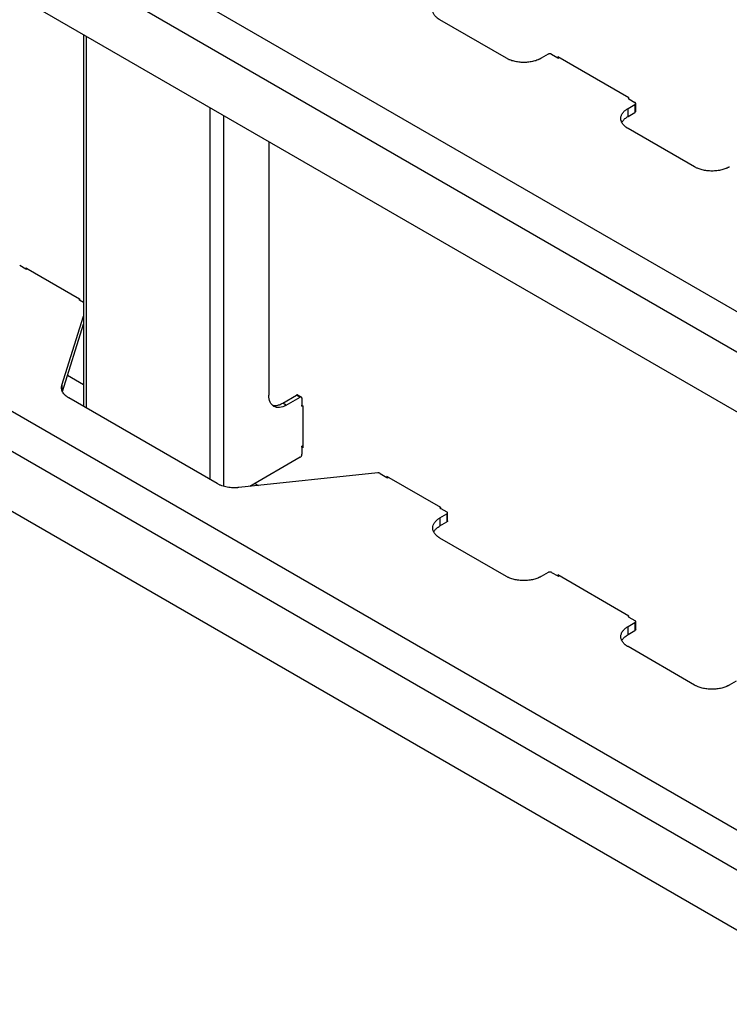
# Model space of a CAD drawing. Header units: millimetres. Extents: x -3787 to 418, y -511 to 3927.
# Tile 68 of 87: x -119 to 170, y 2094 to 2495. Entities that reach past the tile are written whole.
import ezdxf

# ---------------------------------------------------------------- set-up
doc = ezdxf.new("R2010")
doc.units = ezdxf.units.MM

msp = doc.modelspace()

# ---------------------------------------------------------------- linework, layer by layer
at = {"color": 7, "linetype": 'Continuous', "lineweight": 25}
for p, q in [((-409.39, 2712.02), (239.73, 2337.29)), ((-416.46, 2699.78), (232.66, 2325.04)), ((225.59, 2304.63), (-409.39, 2671.2)), ((-409.39, 2501.08), (239.73, 2126.35)), ((79.46, 2478.8), (52.35, 2494.45)), ((-416.46, 2488.84), (232.66, 2114.1)), ((-92.72, 2488.39), (-92.72, 2337.05)), ((96.43, 2480.44), (93.6, 2478.8)), ((97.84, 2480.44), (100.32, 2479)), ((129.31, 2462.68), (100.32, 2479.41)), ((100.32, 2479.41), (100.32, 2479)), ((100.32, 2479), (100.67, 2478.8)), ((101.02, 2479.01), (100.67, 2478.8)), ((128.95, 2462.47), (129.3, 2462.67)), ((128.95, 2462.47), (129.31, 2462.27)), ((129.31, 2462.27), (129.31, 2462.68)), ((129.31, 2462.27), (131.78, 2460.84)), ((225.59, 2093.69), (-409.39, 2460.26)), ((128.95, 2458.39), (131.78, 2460.02)), ((128.95, 2455.13), (128.95, 2458.39)), ((131.78, 2460.02), (131.78, 2456.76)), ((132.07, 2457.17), (132.07, 2460.43)), ((128.95, 2455.13), (131.78, 2456.76)), ((156.06, 2434.58), (128.95, 2450.23)), ((-17.3, 2444.85), (-17.3, 2341.68)), ((-118.77, 2394.54), (-116.3, 2393.12)), ((-116.3, 2393.53), (-94.38, 2380.87)), ((-116.3, 2393.12), (-116.3, 2393.53)), ((-116.3, 2393.12), (-115.94, 2392.91)), ((-115.59, 2393.11), (-115.94, 2392.91)), ((-94.73, 2380.66), (-94.38, 2380.86)), ((-94.73, 2380.66), (-94.38, 2380.46)), ((-94.38, 2380.87), (-94.38, 2380.46)), ((-94.38, 2380.46), (-92.72, 2379.5)), ((-101.57, 2345.68), (-92.72, 2373.78)), ((-101.34, 2343.13), (-92.72, 2370.51)), ((-99.24, 2349.79), (-92.72, 2346.02)), ((-11.64, 2338.42), (-5.99, 2341.68)), ((-10.23, 2337.6), (-4.57, 2340.87)), ((-5.99, 2341.68), (-4.57, 2340.87)), ((-4.07, 2340.91), (-5.49, 2341.73)), ((-38.33, 2305.65), (-98.8, 2340.56)), ((-10.23, 2337.6), (-11.64, 2338.42)), ((-3.87, 2340.46), (-3.87, 2337.6)), ((-3.87, 2337.6), (-3.51, 2337.39)), ((-3.87, 2337.19), (-3.87, 2337.6)), ((-3.87, 2337.19), (-3.51, 2337.39)), ((-3.51, 2337.39), (-3.51, 2320.25)), ((-3.51, 2321.06), (-3.87, 2320.86)), ((-3.87, 2320.45), (-3.87, 2320.86)), ((-3.87, 2320.45), (-3.87, 2317.59)), ((-3.51, 2320.25), (-3.87, 2320.45)), ((-4.57, 2316.37), (-25.11, 2304.51)), ((27.09, 2309.99), (-29.47, 2304.05)), ((27.97, 2309.83), (30.79, 2308.2)), ((-22.96, 2305.75), (-21.47, 2304.89)), ((52.71, 2295.96), (30.79, 2308.61)), ((30.79, 2308.61), (30.79, 2308.2)), ((30.79, 2308.2), (31.14, 2308)), ((31.49, 2308.21), (31.14, 2308)), ((52.35, 2295.76), (52.69, 2295.96)), ((52.35, 2295.76), (52.71, 2295.55)), ((52.35, 2291.67), (55.18, 2293.31)), ((52.71, 2295.55), (52.71, 2295.96)), ((52.71, 2295.55), (55.18, 2294.12)), ((55.18, 2293.31), (55.18, 2290.04)), ((55.47, 2290.45), (55.47, 2293.72)), ((52.35, 2291.67), (52.35, 2288.41)), ((52.35, 2288.41), (55.18, 2290.04)), ((79.46, 2267.86), (52.35, 2283.51)), ((96.43, 2269.5), (93.6, 2267.86)), ((97.84, 2269.5), (100.32, 2268.06)), ((129.31, 2251.74), (100.32, 2268.47)), ((100.32, 2268.47), (100.32, 2268.06)), ((100.32, 2268.06), (100.67, 2267.86)), ((101.02, 2268.07), (100.67, 2267.86)), ((128.95, 2251.53), (129.3, 2251.73)), ((128.95, 2251.53), (129.31, 2251.33)), ((128.95, 2247.45), (131.78, 2249.09)), ((129.31, 2251.33), (129.31, 2251.74)), ((129.31, 2251.33), (131.78, 2249.9)), ((131.78, 2249.09), (131.78, 2245.82)), ((132.07, 2246.23), (132.07, 2249.49)), ((128.95, 2244.19), (128.95, 2247.45)), ((128.95, 2244.19), (131.78, 2245.82)), ((156.06, 2223.64), (128.95, 2239.29)), ((173.03, 2225.27), (170.2, 2223.64))]:
    msp.add_line(p, q, dxfattribs=at)
at = {"color": 8, "linetype": 'Continuous', "lineweight": 25}
for p, q in [((-91.55, 2336.37), (-91.55, 2487.71)), ((-41.34, 2458.73), (-41.34, 2307.39)), ((-35.69, 2304.6), (-35.69, 2455.46)), ((-101.57, 2345.68), (-101.57, 2343.84))]:
    msp.add_line(p, q, dxfattribs=at)
at = {"color": 7, "linetype": 'Continuous', "lineweight": 25}
for points, knots in [([(52.35, 2494.45), (52.28, 2494.49), (52.14, 2494.58), (51.93, 2494.71), (51.73, 2494.84), (51.54, 2494.98), (51.36, 2495.12), (51.05, 2495.36), (50.66, 2495.73), (50.22, 2496.24), (49.87, 2496.78), (49.53, 2497.54), (49.35, 2498.53), (49.53, 2499.52), (49.87, 2500.28), (50.22, 2500.82), (50.66, 2501.33), (51.1, 2501.75), (51.54, 2502.09), (51.93, 2502.36), (52.21, 2502.53), (52.35, 2502.61)], [0, 0, 0, 0, 0.019453, 0.038872, 0.058275, 0.077679, 0.097104, 0.116567, 0.178313, 0.240094, 0.304415, 0.368769, 0.500007, 0.631244, 0.695565, 0.75992, 0.821667, 0.883447, 0.922314, 0.961117, 1, 1, 1, 1]), ([(93.6, 2478.8), (93.52, 2478.76), (93.38, 2478.68), (93.15, 2478.56), (92.92, 2478.45), (92.69, 2478.34), (92.44, 2478.23), (92.01, 2478.05), (91.38, 2477.83), (90.49, 2477.57), (89.56, 2477.37), (88.24, 2477.17), (86.53, 2477.07), (84.81, 2477.17), (83.5, 2477.37), (82.56, 2477.57), (81.68, 2477.83), (80.95, 2478.08), (80.36, 2478.33), (79.89, 2478.56), (79.6, 2478.72), (79.46, 2478.8)], [0, 0, 0, 0, 0.019453, 0.038872, 0.058275, 0.077679, 0.097104, 0.116567, 0.178313, 0.240094, 0.304415, 0.368769, 0.500007, 0.631244, 0.695565, 0.75992, 0.821667, 0.883447, 0.922314, 0.961117, 1, 1, 1, 1]), ([(97.84, 2480.44), (97.82, 2480.45), (97.77, 2480.47), (97.7, 2480.5), (97.62, 2480.53), (97.5, 2480.57), (97.34, 2480.6), (97.13, 2480.61), (96.93, 2480.6), (96.74, 2480.56), (96.57, 2480.51), (96.47, 2480.46), (96.43, 2480.44)], [0, 0, 0, 0, 0.060259, 0.120021, 0.179824, 0.240208, 0.369998, 0.50013, 0.629921, 0.760053, 0.879943, 1, 1, 1, 1]), ([(128.95, 2450.23), (128.88, 2450.27), (128.74, 2450.35), (128.53, 2450.48), (128.33, 2450.62), (128.14, 2450.75), (127.96, 2450.89), (127.65, 2451.14), (127.26, 2451.51), (126.83, 2452.02), (126.48, 2452.56), (126.13, 2453.32), (125.95, 2454.31), (126.13, 2455.3), (126.48, 2456.06), (126.83, 2456.6), (127.26, 2457.11), (127.71, 2457.53), (128.14, 2457.87), (128.53, 2458.14), (128.81, 2458.31), (128.95, 2458.39)], [0, 0, 0, 0, 0.019453, 0.038872, 0.058275, 0.077679, 0.097104, 0.116567, 0.178313, 0.240094, 0.304415, 0.368769, 0.500007, 0.631244, 0.695565, 0.75992, 0.821667, 0.883447, 0.922314, 0.961117, 1, 1, 1, 1]), ([(131.78, 2460.02), (131.8, 2460.04), (131.85, 2460.06), (131.9, 2460.11), (131.95, 2460.15), (132.01, 2460.22), (132.06, 2460.32), (132.08, 2460.43), (132.06, 2460.55), (132, 2460.66), (131.91, 2460.76), (131.82, 2460.81), (131.78, 2460.84)], [0, 0, 0, 0, 0.060259, 0.120021, 0.179824, 0.240208, 0.369998, 0.50013, 0.629921, 0.760053, 0.879943, 1, 1, 1, 1]), ([(126.48, 2452.68), (126.57, 2452.87), (126.84, 2453.43), (127.65, 2454.28), (128.52, 2454.84), (128.95, 2455.13)], [0, 0, 0, 0, 0.2101026, 0.6050513, 1, 1, 1, 1]), ([(170.2, 2434.58), (170.13, 2434.54), (169.98, 2434.46), (169.76, 2434.34), (169.53, 2434.22), (169.29, 2434.11), (169.05, 2434.01), (168.62, 2433.83), (167.98, 2433.6), (167.1, 2433.35), (166.16, 2433.15), (164.84, 2432.95), (163.13, 2432.85), (161.42, 2432.95), (160.1, 2433.15), (159.16, 2433.35), (158.28, 2433.6), (157.56, 2433.86), (156.97, 2434.11), (156.5, 2434.34), (156.2, 2434.5), (156.06, 2434.58)], [0, 0, 0, 0, 0.019453, 0.038872, 0.058275, 0.077679, 0.097104, 0.116567, 0.178313, 0.240094, 0.304415, 0.368769, 0.500007, 0.631244, 0.695565, 0.75992, 0.821667, 0.883447, 0.922314, 0.961117, 1, 1, 1, 1]), ([(-98.8, 2340.56), (-98.87, 2340.6), (-99.01, 2340.68), (-99.21, 2340.81), (-99.41, 2340.94), (-99.59, 2341.07), (-99.77, 2341.21), (-99.94, 2341.35), (-100.11, 2341.49), (-100.43, 2341.79), (-100.86, 2342.26), (-101.3, 2342.92), (-101.59, 2343.61), (-101.71, 2344.19), (-101.74, 2344.65), (-101.72, 2345), (-101.67, 2345.34), (-101.6, 2345.56), (-101.57, 2345.68)], [0, 0, 0, 0, 0.030888, 0.061696, 0.092451, 0.12318, 0.153911, 0.184671, 0.215487, 0.246387, 0.373173, 0.500013, 0.6268, 0.75364, 0.815329, 0.876807, 0.938291, 1, 1, 1, 1]), ([(-10.23, 2337.6), (-11.16, 2337.07), (-12.08, 2336.74), (-13.79, 2336.57), (-14.58, 2336.73), (-15.88, 2337.48), (-16.41, 2338.09), (-17.12, 2339.65), (-17.3, 2340.61), (-17.3, 2341.68)], [0, 0, 0, 0, 0.25, 0.25, 0.5, 0.5, 0.75, 0.75, 1, 1, 1, 1]), ([(-5.49, 2341.73), (-5.56, 2341.76), (-5.71, 2341.81), (-5.89, 2341.72), (-5.99, 2341.68)], [0, 0, 0, 0, 0.499949, 1, 1, 1, 1]), ([(-3.87, 2340.46), (-3.87, 2340.67), (-3.94, 2340.84), (-4.2, 2340.99), (-4.39, 2340.97), (-4.57, 2340.87)], [0, 0, 0, 0, 0.5, 0.5, 1, 1, 1, 1]), ([(-15.87, 2337.63), (-15.77, 2337.59), (-15.32, 2337.41), (-14.36, 2337.44), (-13.03, 2337.7), (-12.11, 2338.18), (-11.64, 2338.42)], [0, 0, 0, 0, 0.083846, 0.389231, 0.694615, 1, 1, 1, 1]), ([(-4.57, 2316.37), (-4.39, 2316.48), (-4.2, 2316.67), (-3.94, 2317.12), (-3.87, 2317.38), (-3.87, 2317.59)], [0, 0, 0, 0, 0.5, 0.5, 1, 1, 1, 1]), ([(27.97, 2309.83), (27.95, 2309.84), (27.9, 2309.87), (27.82, 2309.9), (27.74, 2309.93), (27.65, 2309.95), (27.54, 2309.98), (27.41, 2310), (27.24, 2310), (27.14, 2309.99), (27.09, 2309.99)], [0, 0, 0, 0, 0.100894, 0.20041, 0.299492, 0.399096, 0.500163, 0.667392, 0.832529, 1, 1, 1, 1]), ([(-29.47, 2304.05), (-29.57, 2304.04), (-29.76, 2304.02), (-30.06, 2304), (-30.35, 2303.98), (-30.65, 2303.97), (-30.95, 2303.96), (-31.24, 2303.96), (-31.54, 2303.96), (-32.15, 2303.98), (-33.06, 2304.04), (-34.25, 2304.21), (-35.39, 2304.46), (-36.29, 2304.74), (-36.97, 2304.99), (-37.44, 2305.19), (-37.9, 2305.41), (-38.19, 2305.57), (-38.33, 2305.65)], [0, 0, 0, 0, 0.030888, 0.061696, 0.092451, 0.12318, 0.153911, 0.184671, 0.215487, 0.246387, 0.373173, 0.500013, 0.6268, 0.75364, 0.815329, 0.876807, 0.938291, 1, 1, 1, 1]), ([(55.18, 2293.31), (55.2, 2293.32), (55.24, 2293.35), (55.3, 2293.39), (55.35, 2293.44), (55.41, 2293.5), (55.46, 2293.6), (55.48, 2293.72), (55.46, 2293.83), (55.4, 2293.94), (55.3, 2294.04), (55.22, 2294.1), (55.18, 2294.12)], [0, 0, 0, 0, 0.060259, 0.120021, 0.179824, 0.240208, 0.369998, 0.50013, 0.629921, 0.760053, 0.879943, 1, 1, 1, 1]), ([(52.35, 2283.51), (52.28, 2283.55), (52.14, 2283.64), (51.93, 2283.77), (51.73, 2283.9), (51.54, 2284.04), (51.36, 2284.18), (51.05, 2284.42), (50.66, 2284.79), (50.22, 2285.3), (49.87, 2285.84), (49.53, 2286.6), (49.35, 2287.59), (49.53, 2288.58), (49.87, 2289.34), (50.22, 2289.88), (50.66, 2290.39), (51.1, 2290.81), (51.54, 2291.15), (51.93, 2291.42), (52.21, 2291.59), (52.35, 2291.67)], [0, 0, 0, 0, 0.019453, 0.038872, 0.058275, 0.077679, 0.097104, 0.116567, 0.178313, 0.240094, 0.304415, 0.368769, 0.500007, 0.631244, 0.695565, 0.75992, 0.821667, 0.883447, 0.922314, 0.961117, 1, 1, 1, 1]), ([(49.88, 2285.96), (49.97, 2286.15), (50.23, 2286.71), (51.05, 2287.56), (51.92, 2288.13), (52.35, 2288.41)], [0, 0, 0, 0, 0.210103, 0.605051, 1, 1, 1, 1]), ([(97.84, 2269.5), (97.82, 2269.51), (97.77, 2269.53), (97.7, 2269.57), (97.62, 2269.59), (97.5, 2269.63), (97.34, 2269.66), (97.13, 2269.67), (96.93, 2269.66), (96.74, 2269.62), (96.57, 2269.57), (96.47, 2269.52), (96.43, 2269.5)], [0, 0, 0, 0, 0.060259, 0.120021, 0.179824, 0.240208, 0.369998, 0.50013, 0.629921, 0.760053, 0.879943, 1, 1, 1, 1]), ([(93.6, 2267.86), (93.52, 2267.82), (93.38, 2267.74), (93.15, 2267.62), (92.92, 2267.51), (92.69, 2267.4), (92.44, 2267.29), (92.01, 2267.11), (91.38, 2266.89), (90.49, 2266.63), (89.56, 2266.43), (88.24, 2266.23), (86.53, 2266.13), (84.81, 2266.23), (83.5, 2266.43), (82.56, 2266.63), (81.68, 2266.89), (80.95, 2267.14), (80.36, 2267.39), (79.89, 2267.62), (79.6, 2267.78), (79.46, 2267.86)], [0, 0, 0, 0, 0.019453, 0.038872, 0.058275, 0.077679, 0.097104, 0.116567, 0.178313, 0.240094, 0.304415, 0.368769, 0.500007, 0.631244, 0.695565, 0.75992, 0.821667, 0.883447, 0.922314, 0.961117, 1, 1, 1, 1]), ([(131.78, 2249.09), (131.8, 2249.1), (131.85, 2249.12), (131.9, 2249.17), (131.95, 2249.21), (132.01, 2249.28), (132.06, 2249.38), (132.08, 2249.49), (132.06, 2249.61), (132, 2249.72), (131.91, 2249.82), (131.82, 2249.87), (131.78, 2249.9)], [0, 0, 0, 0, 0.060259, 0.1200207, 0.1798243, 0.2402078, 0.3699983, 0.5001303, 0.629921, 0.7600531, 0.8799433, 1, 1, 1, 1]), ([(128.95, 2239.29), (128.88, 2239.33), (128.74, 2239.41), (128.53, 2239.54), (128.33, 2239.68), (128.14, 2239.81), (127.96, 2239.95), (127.65, 2240.2), (127.26, 2240.57), (126.83, 2241.08), (126.48, 2241.62), (126.13, 2242.38), (125.95, 2243.37), (126.13, 2244.36), (126.48, 2245.12), (126.83, 2245.66), (127.26, 2246.17), (127.71, 2246.59), (128.14, 2246.93), (128.53, 2247.2), (128.81, 2247.37), (128.95, 2247.45)], [0, 0, 0, 0, 0.019453, 0.038872, 0.058275, 0.077679, 0.097104, 0.116567, 0.178313, 0.240094, 0.304415, 0.368769, 0.500007, 0.631244, 0.695565, 0.75992, 0.821667, 0.883447, 0.922314, 0.961117, 1, 1, 1, 1]), ([(126.48, 2241.74), (126.57, 2241.93), (126.84, 2242.49), (127.65, 2243.34), (128.52, 2243.9), (128.95, 2244.19)], [0, 0, 0, 0, 0.2101026, 0.6050513, 1, 1, 1, 1]), ([(170.2, 2223.64), (170.13, 2223.6), (169.98, 2223.52), (169.76, 2223.4), (169.53, 2223.28), (169.29, 2223.17), (169.05, 2223.07), (168.62, 2222.89), (167.98, 2222.66), (167.1, 2222.41), (166.16, 2222.21), (164.84, 2222.01), (163.13, 2221.91), (161.42, 2222.01), (160.1, 2222.21), (159.16, 2222.41), (158.28, 2222.66), (157.56, 2222.92), (156.97, 2223.17), (156.5, 2223.4), (156.2, 2223.56), (156.06, 2223.64)], [0, 0, 0, 0, 0.019453, 0.038872, 0.058275, 0.077679, 0.097104, 0.116567, 0.178313, 0.240094, 0.304415, 0.368769, 0.500007, 0.631244, 0.695565, 0.75992, 0.821667, 0.883447, 0.922314, 0.961117, 1, 1, 1, 1])]:
    msp.add_open_spline(points, degree=3, knots=knots, dxfattribs=at)
for points in [[(132.07, 2457.17), (132.07, 2457.02), (131.97, 2456.87), (131.78, 2456.76)], [(55.47, 2290.45), (55.47, 2290.3), (55.36, 2290.15), (55.18, 2290.04)], [(132.07, 2246.23), (132.07, 2246.08), (131.97, 2245.93), (131.78, 2245.82)]]:
    msp.add_open_spline(points, degree=3, dxfattribs=at)

doc.saveas('drawing.dxf')
